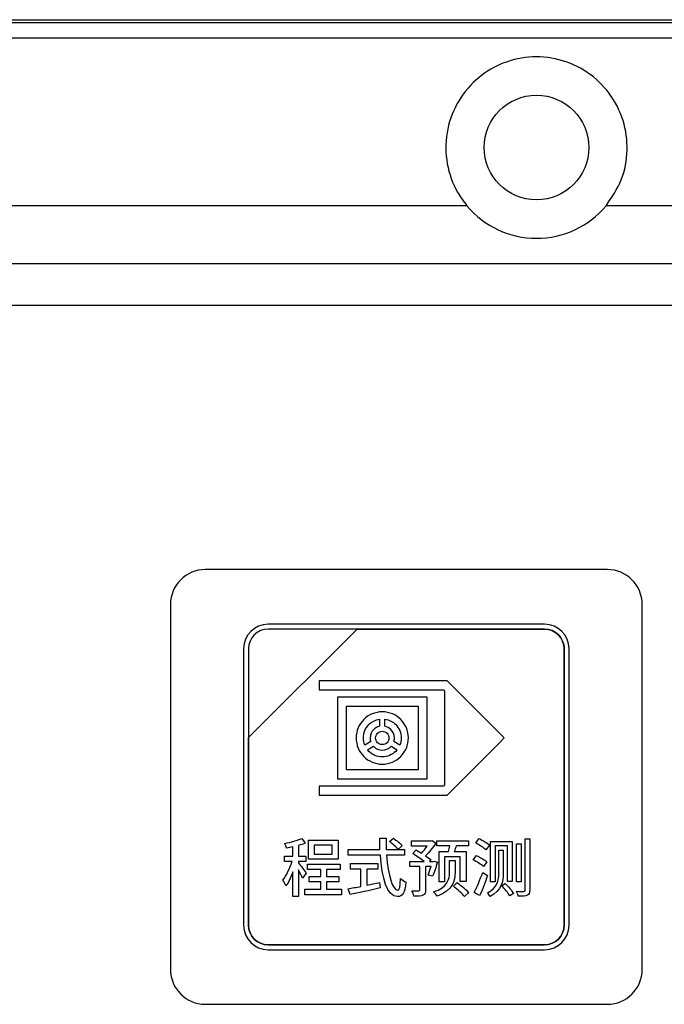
# Model space of a CAD drawing. Header units: millimetres. Extents: x 7146 to 9164, y -1568 to -663.
# Tile 73 of 187: x 7343 to 7370, y -1185 to -1143. Entities that reach past the tile are written whole.
import ezdxf

# ---------------------------------------------------------------- set-up
doc = ezdxf.new("R2010")
doc.units = ezdxf.units.MM
doc.header["$LTSCALE"] = 3

msp = doc.modelspace()

# ---------------------------------------------------------------- linework, layer by layer
at = {"linetype": 'Continuous', "lineweight": 30}
for p, q in [((7221.937, -1143.12), (7507.937, -1143.12)), ((7361.944, -1151.12), (7229.937, -1151.12)), ((7499.937, -1151.12), (7367.93, -1151.12)), ((7496.223, -1153.62), (7233.651, -1153.62)), ((7494.435, -1155.407), (7235.439, -1155.407))]:
    msp.add_line(p, q, dxfattribs=at)
at = {"linetype": 'Continuous', "lineweight": 30, "flags": 128}
msp.add_lwpolyline([(7507.135, -1143.922), (7507.135, -1143.922), (7505.135, -1143.922), (7497.135, -1143.922), (7465.135, -1143.92), (7337.135, -1143.918), (7279.95, -1143.92), (7233.589, -1143.922), (7222.739, -1143.922), (7222.739, -1143.922)], dxfattribs=at)
at = {"linetype": 'Continuous', "lineweight": 30}
msp.add_circle((7364.937, -1148.62), 2.25, dxfattribs=at)
msp.add_arc((7364.937, -1148.62), 3.9, 219.8683, 320.1317, dxfattribs=at)
for points, knots in [([(7222.412, -1143.243), (7223.223, -1143.245), (7225.005, -1143.248), (7228.731, -1143.243), (7243.592, -1143.249), (7305.265, -1143.237), (7382.537, -1143.242), (7454.945, -1143.248), (7481.945, -1143.241), (7493.765, -1143.249), (7500.86, -1143.26), (7505.58, -1143.248), (7507.937, -1143.243)], [0, 0, 0, 0, 0.0085244, 0.0187377, 0.0391506, 0.1646613, 0.6667043, 0.8509736, 0.9254661, 0.9503345, 0.9752021, 1, 1, 1, 1]), ([(7367.93, -1151.12), (7368.176, -1150.759), (7368.668, -1150.039), (7368.904, -1148.73), (7368.728, -1147.432), (7368.129, -1146.251), (7367.162, -1145.324), (7365.934, -1144.771), (7364.614, -1144.662), (7363.358, -1144.979), (7362.273, -1145.675), (7361.455, -1146.703), (7361.012, -1147.971), (7361.026, -1149.317), (7361.402, -1150.396), (7361.804, -1150.932), (7361.944, -1151.12)], [0, 0, 0, 0, 0.073123, 0.146253, 0.219342, 0.293647, 0.369574, 0.445312, 0.518448, 0.589378, 0.660986, 0.735271, 0.811388, 0.88683, 0.96053, 1, 1, 1, 1]), ([(7350.687, -1166.77), (7350.687, -1166.77), (7367.987, -1166.77), (7367.987, -1166.77), (7367.987, -1166.77), (7368.812, -1166.77), (7369.487, -1167.445), (7369.487, -1168.27), (7369.487, -1168.27), (7369.487, -1168.27), (7369.487, -1183.97), (7369.487, -1183.97), (7369.487, -1183.97), (7369.487, -1184.795), (7368.812, -1185.47), (7367.987, -1185.47), (7367.987, -1185.47), (7367.987, -1185.47), (7350.687, -1185.47), (7350.687, -1185.47), (7350.687, -1185.47), (7349.862, -1185.47), (7349.187, -1184.795), (7349.187, -1183.97), (7349.187, -1183.97), (7349.187, -1183.97), (7349.187, -1168.27), (7349.187, -1168.27), (7349.187, -1168.27), (7349.187, -1167.445), (7349.862, -1166.77), (7350.687, -1166.77)], [0, 0, 0, 0, 0.111111, 0.111111, 0.111111, 0.111111, 0.222222, 0.222222, 0.222222, 0.222222, 0.333333, 0.333333, 0.333333, 0.333333, 0.444444, 0.444444, 0.444444, 0.444444, 0.555556, 0.555556, 0.555556, 0.555556, 0.666667, 0.666667, 0.666667, 0.666667, 0.777778, 0.777778, 0.777778, 0.777778, 1, 1, 1, 1]), ([(7350.687, -1166.77), (7350.687, -1166.77), (7367.987, -1166.77), (7367.987, -1166.77), (7367.987, -1166.77), (7368.812, -1166.77), (7369.487, -1167.445), (7369.487, -1168.27), (7369.487, -1168.27), (7369.487, -1168.27), (7369.487, -1183.97), (7369.487, -1183.97), (7369.487, -1183.97), (7369.487, -1184.795), (7368.812, -1185.47), (7367.987, -1185.47), (7367.987, -1185.47), (7367.987, -1185.47), (7350.687, -1185.47), (7350.687, -1185.47), (7350.687, -1185.47), (7349.862, -1185.47), (7349.187, -1184.795), (7349.187, -1183.97), (7349.187, -1183.97), (7349.187, -1183.97), (7349.187, -1168.27), (7349.187, -1168.27), (7349.187, -1168.27), (7349.187, -1167.445), (7349.862, -1166.77), (7350.687, -1166.77)], [0, 0, 0, 0, 0.111111, 0.111111, 0.111111, 0.111111, 0.222222, 0.222222, 0.222222, 0.222222, 0.333333, 0.333333, 0.333333, 0.333333, 0.444444, 0.444444, 0.444444, 0.444444, 0.555556, 0.555556, 0.555556, 0.555556, 0.666667, 0.666667, 0.666667, 0.666667, 0.777778, 0.777778, 0.777778, 0.777778, 1, 1, 1, 1]), ([(7353.387, -1169.12), (7353.387, -1169.12), (7365.287, -1169.12), (7365.287, -1169.12), (7365.287, -1169.12), (7365.864, -1169.12), (7366.337, -1169.592), (7366.337, -1170.17), (7366.337, -1170.17), (7366.337, -1170.17), (7366.337, -1182.07), (7366.337, -1182.07), (7366.337, -1182.07), (7366.337, -1182.647), (7365.864, -1183.12), (7365.287, -1183.12), (7365.287, -1183.12), (7365.287, -1183.12), (7353.387, -1183.12), (7353.387, -1183.12), (7353.387, -1183.12), (7352.809, -1183.12), (7352.337, -1182.647), (7352.337, -1182.07), (7352.337, -1182.07), (7352.337, -1182.07), (7352.337, -1170.17), (7352.337, -1170.17), (7352.337, -1170.17), (7352.337, -1169.592), (7352.809, -1169.12), (7353.387, -1169.12)], [0, 0, 0, 0, 0.111111, 0.111111, 0.111111, 0.111111, 0.222222, 0.222222, 0.222222, 0.222222, 0.333333, 0.333333, 0.333333, 0.333333, 0.444444, 0.444444, 0.444444, 0.444444, 0.555556, 0.555556, 0.555556, 0.555556, 0.666667, 0.666667, 0.666667, 0.666667, 0.777778, 0.777778, 0.777778, 0.777778, 1, 1, 1, 1]), ([(7353.387, -1169.12), (7353.387, -1169.12), (7365.287, -1169.12), (7365.287, -1169.12), (7365.287, -1169.12), (7365.864, -1169.12), (7366.337, -1169.592), (7366.337, -1170.17), (7366.337, -1170.17), (7366.337, -1170.17), (7366.337, -1182.07), (7366.337, -1182.07), (7366.337, -1182.07), (7366.337, -1182.647), (7365.864, -1183.12), (7365.287, -1183.12), (7365.287, -1183.12), (7365.287, -1183.12), (7353.387, -1183.12), (7353.387, -1183.12), (7353.387, -1183.12), (7352.809, -1183.12), (7352.337, -1182.647), (7352.337, -1182.07), (7352.337, -1182.07), (7352.337, -1182.07), (7352.337, -1170.17), (7352.337, -1170.17), (7352.337, -1170.17), (7352.337, -1169.592), (7352.809, -1169.12), (7353.387, -1169.12)], [0, 0, 0, 0, 0.111111, 0.111111, 0.111111, 0.111111, 0.222222, 0.222222, 0.222222, 0.222222, 0.333333, 0.333333, 0.333333, 0.333333, 0.444444, 0.444444, 0.444444, 0.444444, 0.555556, 0.555556, 0.555556, 0.555556, 0.666667, 0.666667, 0.666667, 0.666667, 0.777778, 0.777778, 0.777778, 0.777778, 1, 1, 1, 1]), ([(7353.387, -1169.33), (7353.387, -1169.33), (7357.218, -1169.33), (7357.218, -1169.33), (7357.218, -1169.33), (7357.218, -1169.33), (7352.547, -1174), (7352.547, -1174), (7352.547, -1174), (7352.547, -1174), (7352.547, -1170.17), (7352.547, -1170.17), (7352.547, -1170.17), (7352.547, -1169.708), (7352.925, -1169.33), (7353.387, -1169.33)], [0, 0, 0, 0, 0.2, 0.2, 0.2, 0.2, 0.4, 0.4, 0.4, 0.4, 0.6, 0.6, 0.6, 0.6, 1, 1, 1, 1]), ([(7357.218, -1169.33), (7357.218, -1169.33), (7357.23, -1169.33), (7357.23, -1169.33), (7357.23, -1169.33), (7357.23, -1169.33), (7365.287, -1169.33), (7365.287, -1169.33), (7365.287, -1169.33), (7365.749, -1169.33), (7366.127, -1169.708), (7366.127, -1170.17), (7366.127, -1170.17), (7366.127, -1170.17), (7366.127, -1182.07), (7366.127, -1182.07), (7366.127, -1182.07), (7366.127, -1182.532), (7365.749, -1182.91), (7365.287, -1182.91), (7365.287, -1182.91), (7365.287, -1182.91), (7353.387, -1182.91), (7353.387, -1182.91), (7353.387, -1182.91), (7352.925, -1182.91), (7352.547, -1182.532), (7352.547, -1182.07), (7352.547, -1182.07), (7352.547, -1182.07), (7352.547, -1174.09), (7352.547, -1174.09), (7352.547, -1174.09), (7352.547, -1174.09), (7352.547, -1174), (7352.547, -1174), (7352.547, -1174), (7352.547, -1174), (7357.218, -1169.33), (7357.218, -1169.33)], [0, 0, 0, 0, 0.090909, 0.090909, 0.090909, 0.090909, 0.181818, 0.181818, 0.181818, 0.181818, 0.272727, 0.272727, 0.272727, 0.272727, 0.363636, 0.363636, 0.363636, 0.363636, 0.454545, 0.454545, 0.454545, 0.454545, 0.545455, 0.545455, 0.545455, 0.545455, 0.636364, 0.636364, 0.636364, 0.636364, 0.727273, 0.727273, 0.727273, 0.727273, 0.818182, 0.818182, 0.818182, 0.818182, 1, 1, 1, 1]), ([(7366.127, -1182.07), (7366.127, -1182.07), (7366.127, -1170.17), (7366.127, -1170.17), (7366.127, -1170.17), (7366.127, -1169.708), (7365.749, -1169.33), (7365.287, -1169.33), (7365.287, -1169.33), (7365.287, -1169.33), (7357.23, -1169.33), (7357.23, -1169.33), (7357.23, -1169.33), (7357.23, -1169.33), (7357.218, -1169.33), (7357.218, -1169.33), (7357.218, -1169.33), (7357.218, -1169.33), (7352.547, -1174), (7352.547, -1174), (7352.547, -1174), (7352.547, -1174), (7352.547, -1174.09), (7352.547, -1174.09), (7352.547, -1174.09), (7352.547, -1174.09), (7352.547, -1182.07), (7352.547, -1182.07), (7352.547, -1182.07), (7352.547, -1182.532), (7352.925, -1182.91), (7353.387, -1182.91), (7353.387, -1182.91), (7353.387, -1182.91), (7365.287, -1182.91), (7365.287, -1182.91), (7365.287, -1182.91), (7365.749, -1182.91), (7366.127, -1182.532), (7366.127, -1182.07)], [0, 0, 0, 0, 0.090909, 0.090909, 0.090909, 0.090909, 0.181818, 0.181818, 0.181818, 0.181818, 0.272727, 0.272727, 0.272727, 0.272727, 0.363636, 0.363636, 0.363636, 0.363636, 0.454545, 0.454545, 0.454545, 0.454545, 0.545455, 0.545455, 0.545455, 0.545455, 0.636364, 0.636364, 0.636364, 0.636364, 0.727273, 0.727273, 0.727273, 0.727273, 0.818182, 0.818182, 0.818182, 0.818182, 1, 1, 1, 1]), ([(7353.387, -1169.33), (7353.387, -1169.33), (7357.218, -1169.33), (7357.218, -1169.33), (7357.218, -1169.33), (7357.218, -1169.33), (7352.547, -1174), (7352.547, -1174), (7352.547, -1174), (7352.547, -1174), (7352.547, -1170.17), (7352.547, -1170.17), (7352.547, -1170.17), (7352.547, -1169.708), (7352.925, -1169.33), (7353.387, -1169.33)], [0, 0, 0, 0, 0.2, 0.2, 0.2, 0.2, 0.4, 0.4, 0.4, 0.4, 0.6, 0.6, 0.6, 0.6, 1, 1, 1, 1]), ([(7357.218, -1169.33), (7357.218, -1169.33), (7357.23, -1169.33), (7357.23, -1169.33), (7357.23, -1169.33), (7357.23, -1169.33), (7365.287, -1169.33), (7365.287, -1169.33), (7365.287, -1169.33), (7365.749, -1169.33), (7366.127, -1169.708), (7366.127, -1170.17), (7366.127, -1170.17), (7366.127, -1170.17), (7366.127, -1182.07), (7366.127, -1182.07), (7366.127, -1182.07), (7366.127, -1182.532), (7365.749, -1182.91), (7365.287, -1182.91), (7365.287, -1182.91), (7365.287, -1182.91), (7353.387, -1182.91), (7353.387, -1182.91), (7353.387, -1182.91), (7352.925, -1182.91), (7352.547, -1182.532), (7352.547, -1182.07), (7352.547, -1182.07), (7352.547, -1182.07), (7352.547, -1174.09), (7352.547, -1174.09), (7352.547, -1174.09), (7352.547, -1174.09), (7352.547, -1174), (7352.547, -1174), (7352.547, -1174), (7352.547, -1174), (7357.218, -1169.33), (7357.218, -1169.33)], [0, 0, 0, 0, 0.090909, 0.090909, 0.090909, 0.090909, 0.181818, 0.181818, 0.181818, 0.181818, 0.272727, 0.272727, 0.272727, 0.272727, 0.363636, 0.363636, 0.363636, 0.363636, 0.454545, 0.454545, 0.454545, 0.454545, 0.545455, 0.545455, 0.545455, 0.545455, 0.636364, 0.636364, 0.636364, 0.636364, 0.727273, 0.727273, 0.727273, 0.727273, 0.818182, 0.818182, 0.818182, 0.818182, 1, 1, 1, 1]), ([(7366.127, -1182.07), (7366.127, -1182.07), (7366.127, -1170.17), (7366.127, -1170.17), (7366.127, -1170.17), (7366.127, -1169.708), (7365.749, -1169.33), (7365.287, -1169.33), (7365.287, -1169.33), (7365.287, -1169.33), (7357.23, -1169.33), (7357.23, -1169.33), (7357.23, -1169.33), (7357.23, -1169.33), (7357.218, -1169.33), (7357.218, -1169.33), (7357.218, -1169.33), (7357.218, -1169.33), (7352.547, -1174), (7352.547, -1174), (7352.547, -1174), (7352.547, -1174), (7352.547, -1174.09), (7352.547, -1174.09), (7352.547, -1174.09), (7352.547, -1174.09), (7352.547, -1182.07), (7352.547, -1182.07), (7352.547, -1182.07), (7352.547, -1182.532), (7352.925, -1182.91), (7353.387, -1182.91), (7353.387, -1182.91), (7353.387, -1182.91), (7365.287, -1182.91), (7365.287, -1182.91), (7365.287, -1182.91), (7365.749, -1182.91), (7366.127, -1182.532), (7366.127, -1182.07)], [0, 0, 0, 0, 0.090909, 0.090909, 0.090909, 0.090909, 0.181818, 0.181818, 0.181818, 0.181818, 0.272727, 0.272727, 0.272727, 0.272727, 0.363636, 0.363636, 0.363636, 0.363636, 0.454545, 0.454545, 0.454545, 0.454545, 0.545455, 0.545455, 0.545455, 0.545455, 0.636364, 0.636364, 0.636364, 0.636364, 0.727273, 0.727273, 0.727273, 0.727273, 0.818182, 0.818182, 0.818182, 0.818182, 1, 1, 1, 1]), ([(7355.588, -1171.559), (7355.588, -1171.559), (7361.016, -1171.559), (7361.016, -1171.559), (7361.016, -1171.559), (7361.016, -1171.559), (7361.096, -1171.559), (7361.096, -1171.559), (7361.096, -1171.559), (7361.096, -1171.559), (7361.153, -1171.616), (7361.153, -1171.616), (7361.153, -1171.616), (7361.153, -1171.616), (7363.414, -1173.878), (7363.414, -1173.878), (7363.414, -1173.878), (7363.414, -1173.878), (7363.551, -1174.015), (7363.551, -1174.015), (7363.551, -1174.015), (7363.551, -1174.015), (7363.414, -1174.152), (7363.414, -1174.152), (7363.414, -1174.152), (7363.414, -1174.152), (7361.153, -1176.413), (7361.153, -1176.413), (7361.153, -1176.413), (7361.153, -1176.413), (7361.096, -1176.47), (7361.096, -1176.47), (7361.096, -1176.47), (7361.096, -1176.47), (7361.016, -1176.47), (7361.016, -1176.47), (7361.016, -1176.47), (7361.016, -1176.47), (7355.588, -1176.47), (7355.588, -1176.47), (7355.588, -1176.47), (7355.588, -1176.47), (7355.588, -1176.276), (7355.588, -1176.276), (7355.588, -1176.276), (7355.588, -1176.276), (7355.588, -1176.082), (7355.588, -1176.082), (7355.588, -1176.082), (7355.588, -1176.082), (7360.935, -1176.082), (7360.935, -1176.082), (7360.935, -1176.082), (7360.935, -1176.082), (7360.986, -1176.031), (7360.986, -1176.031), (7360.986, -1176.031), (7360.986, -1176.031), (7360.986, -1171.998), (7360.986, -1171.998), (7360.986, -1171.998), (7360.986, -1171.998), (7360.935, -1171.947), (7360.935, -1171.947), (7360.935, -1171.947), (7360.935, -1171.947), (7355.588, -1171.947), (7355.588, -1171.947), (7355.588, -1171.947), (7355.588, -1171.947), (7355.588, -1171.753), (7355.588, -1171.753), (7355.588, -1171.753), (7355.588, -1171.753), (7355.588, -1171.676), (7355.588, -1171.676), (7355.588, -1171.676), (7355.588, -1171.676), (7355.588, -1171.559), (7355.588, -1171.559)], [0, 0, 0, 0, 0.047619, 0.047619, 0.047619, 0.047619, 0.095238, 0.095238, 0.095238, 0.095238, 0.142857, 0.142857, 0.142857, 0.142857, 0.190476, 0.190476, 0.190476, 0.190476, 0.238095, 0.238095, 0.238095, 0.238095, 0.285714, 0.285714, 0.285714, 0.285714, 0.333333, 0.333333, 0.333333, 0.333333, 0.380952, 0.380952, 0.380952, 0.380952, 0.428571, 0.428571, 0.428571, 0.428571, 0.47619, 0.47619, 0.47619, 0.47619, 0.52381, 0.52381, 0.52381, 0.52381, 0.571429, 0.571429, 0.571429, 0.571429, 0.619048, 0.619048, 0.619048, 0.619048, 0.666667, 0.666667, 0.666667, 0.666667, 0.714286, 0.714286, 0.714286, 0.714286, 0.761905, 0.761905, 0.761905, 0.761905, 0.809524, 0.809524, 0.809524, 0.809524, 0.857143, 0.857143, 0.857143, 0.857143, 0.904762, 0.904762, 0.904762, 0.904762, 1, 1, 1, 1]), ([(7356.562, -1172.255), (7356.562, -1172.255), (7360.041, -1172.255), (7360.041, -1172.255), (7360.041, -1172.255), (7360.041, -1172.255), (7360.235, -1172.255), (7360.235, -1172.255), (7360.235, -1172.255), (7360.235, -1172.255), (7360.235, -1172.449), (7360.235, -1172.449), (7360.235, -1172.449), (7360.235, -1172.449), (7360.235, -1175.58), (7360.235, -1175.58), (7360.235, -1175.58), (7360.235, -1175.58), (7360.235, -1175.774), (7360.235, -1175.774), (7360.235, -1175.774), (7360.235, -1175.774), (7360.041, -1175.774), (7360.041, -1175.774), (7360.041, -1175.774), (7360.041, -1175.774), (7356.562, -1175.774), (7356.562, -1175.774), (7356.562, -1175.774), (7356.562, -1175.774), (7356.368, -1175.774), (7356.368, -1175.774), (7356.368, -1175.774), (7356.368, -1175.774), (7356.368, -1175.58), (7356.368, -1175.58), (7356.368, -1175.58), (7356.368, -1175.58), (7356.368, -1172.449), (7356.368, -1172.449), (7356.368, -1172.449), (7356.368, -1172.449), (7356.368, -1172.255), (7356.368, -1172.255), (7356.368, -1172.255), (7356.368, -1172.255), (7356.562, -1172.255), (7356.562, -1172.255)], [0, 0, 0, 0, 0.076923, 0.076923, 0.076923, 0.076923, 0.153846, 0.153846, 0.153846, 0.153846, 0.230769, 0.230769, 0.230769, 0.230769, 0.307692, 0.307692, 0.307692, 0.307692, 0.384615, 0.384615, 0.384615, 0.384615, 0.461538, 0.461538, 0.461538, 0.461538, 0.538462, 0.538462, 0.538462, 0.538462, 0.615385, 0.615385, 0.615385, 0.615385, 0.692308, 0.692308, 0.692308, 0.692308, 0.769231, 0.769231, 0.769231, 0.769231, 0.846154, 0.846154, 0.846154, 0.846154, 1, 1, 1, 1]), ([(7359.847, -1172.643), (7359.847, -1172.643), (7356.756, -1172.643), (7356.756, -1172.643), (7356.756, -1172.643), (7356.756, -1172.643), (7356.756, -1175.386), (7356.756, -1175.386), (7356.756, -1175.386), (7356.756, -1175.386), (7359.847, -1175.386), (7359.847, -1175.386), (7359.847, -1175.386), (7359.847, -1175.386), (7359.847, -1172.643), (7359.847, -1172.643)], [0, 0, 0, 0, 0.2, 0.2, 0.2, 0.2, 0.4, 0.4, 0.4, 0.4, 0.6, 0.6, 0.6, 0.6, 1, 1, 1, 1]), ([(7358.302, -1172.89), (7358.613, -1172.89), (7358.894, -1173.016), (7359.098, -1173.219), (7359.098, -1173.219), (7359.301, -1173.423), (7359.427, -1173.704), (7359.427, -1174.015), (7359.427, -1174.015), (7359.427, -1174.325), (7359.301, -1174.607), (7359.098, -1174.81), (7359.098, -1174.81), (7358.894, -1175.014), (7358.613, -1175.14), (7358.302, -1175.14), (7358.302, -1175.14), (7357.991, -1175.14), (7357.71, -1175.014), (7357.506, -1174.81), (7357.506, -1174.81), (7357.303, -1174.607), (7357.177, -1174.325), (7357.177, -1174.015), (7357.177, -1174.015), (7357.177, -1173.704), (7357.303, -1173.423), (7357.506, -1173.219), (7357.506, -1173.219), (7357.71, -1173.016), (7357.991, -1172.89), (7358.302, -1172.89)], [0, 0, 0, 0, 0.111111, 0.111111, 0.111111, 0.111111, 0.222222, 0.222222, 0.222222, 0.222222, 0.333333, 0.333333, 0.333333, 0.333333, 0.444444, 0.444444, 0.444444, 0.444444, 0.555556, 0.555556, 0.555556, 0.555556, 0.666667, 0.666667, 0.666667, 0.666667, 0.777778, 0.777778, 0.777778, 0.777778, 1, 1, 1, 1]), ([(7357.545, -1174.318), (7357.545, -1174.318), (7357.804, -1174.168), (7357.804, -1174.168), (7357.804, -1174.168), (7357.789, -1174.119), (7357.781, -1174.068), (7357.781, -1174.015), (7357.781, -1174.015), (7357.781, -1173.871), (7357.84, -1173.741), (7357.934, -1173.647), (7357.934, -1173.647), (7358.002, -1173.579), (7358.088, -1173.529), (7358.186, -1173.507), (7358.186, -1173.507), (7358.186, -1173.507), (7358.186, -1173.208), (7358.186, -1173.208), (7358.186, -1173.208), (7358.007, -1173.234), (7357.847, -1173.317), (7357.726, -1173.439), (7357.726, -1173.439), (7357.578, -1173.586), (7357.487, -1173.79), (7357.487, -1174.015), (7357.487, -1174.015), (7357.487, -1174.122), (7357.508, -1174.224), (7357.545, -1174.318)], [0, 0, 0, 0, 0.111111, 0.111111, 0.111111, 0.111111, 0.222222, 0.222222, 0.222222, 0.222222, 0.333333, 0.333333, 0.333333, 0.333333, 0.444444, 0.444444, 0.444444, 0.444444, 0.555556, 0.555556, 0.555556, 0.555556, 0.666667, 0.666667, 0.666667, 0.666667, 0.777778, 0.777778, 0.777778, 0.777778, 1, 1, 1, 1]), ([(7358.418, -1173.208), (7358.418, -1173.208), (7358.418, -1173.507), (7358.418, -1173.507), (7358.418, -1173.507), (7358.515, -1173.53), (7358.602, -1173.579), (7358.67, -1173.647), (7358.67, -1173.647), (7358.67, -1173.647), (7358.67, -1173.647), (7358.67, -1173.647), (7358.67, -1173.647), (7358.764, -1173.741), (7358.822, -1173.871), (7358.822, -1174.015), (7358.822, -1174.015), (7358.822, -1174.068), (7358.814, -1174.12), (7358.799, -1174.168), (7358.799, -1174.168), (7358.799, -1174.168), (7359.059, -1174.318), (7359.059, -1174.318), (7359.059, -1174.318), (7359.096, -1174.224), (7359.117, -1174.122), (7359.117, -1174.015), (7359.117, -1174.015), (7359.117, -1173.79), (7359.025, -1173.586), (7358.878, -1173.439), (7358.878, -1173.439), (7358.757, -1173.317), (7358.597, -1173.234), (7358.418, -1173.208)], [0, 0, 0, 0, 0.1, 0.1, 0.1, 0.1, 0.2, 0.2, 0.2, 0.2, 0.3, 0.3, 0.3, 0.3, 0.4, 0.4, 0.4, 0.4, 0.5, 0.5, 0.5, 0.5, 0.6, 0.6, 0.6, 0.6, 0.7, 0.7, 0.7, 0.7, 0.8, 0.8, 0.8, 0.8, 1, 1, 1, 1]), ([(7358.506, -1173.811), (7358.454, -1173.759), (7358.381, -1173.727), (7358.302, -1173.727), (7358.302, -1173.727), (7358.223, -1173.727), (7358.151, -1173.759), (7358.099, -1173.811), (7358.099, -1173.811), (7358.046, -1173.863), (7358.014, -1173.935), (7358.014, -1174.015), (7358.014, -1174.015), (7358.014, -1174.094), (7358.046, -1174.166), (7358.098, -1174.218), (7358.098, -1174.218), (7358.098, -1174.218), (7358.099, -1174.219), (7358.099, -1174.219), (7358.099, -1174.219), (7358.15, -1174.27), (7358.222, -1174.302), (7358.302, -1174.302), (7358.302, -1174.302), (7358.381, -1174.302), (7358.453, -1174.27), (7358.505, -1174.218), (7358.505, -1174.218), (7358.557, -1174.166), (7358.59, -1174.094), (7358.59, -1174.015), (7358.59, -1174.015), (7358.59, -1173.935), (7358.557, -1173.863), (7358.506, -1173.811)], [0, 0, 0, 0, 0.1, 0.1, 0.1, 0.1, 0.2, 0.2, 0.2, 0.2, 0.3, 0.3, 0.3, 0.3, 0.4, 0.4, 0.4, 0.4, 0.5, 0.5, 0.5, 0.5, 0.6, 0.6, 0.6, 0.6, 0.7, 0.7, 0.7, 0.7, 0.8, 0.8, 0.8, 0.8, 1, 1, 1, 1]), ([(7357.921, -1174.369), (7357.921, -1174.369), (7357.662, -1174.519), (7357.662, -1174.519), (7357.662, -1174.519), (7357.682, -1174.544), (7357.703, -1174.568), (7357.726, -1174.591), (7357.726, -1174.591), (7357.873, -1174.738), (7358.077, -1174.83), (7358.302, -1174.83), (7358.302, -1174.83), (7358.527, -1174.83), (7358.731, -1174.738), (7358.878, -1174.591), (7358.878, -1174.591), (7358.901, -1174.568), (7358.922, -1174.544), (7358.942, -1174.519), (7358.942, -1174.519), (7358.942, -1174.519), (7358.683, -1174.369), (7358.683, -1174.369), (7358.683, -1174.369), (7358.683, -1174.369), (7358.67, -1174.383), (7358.67, -1174.383), (7358.67, -1174.383), (7358.576, -1174.477), (7358.446, -1174.535), (7358.302, -1174.535), (7358.302, -1174.535), (7358.159, -1174.535), (7358.029, -1174.477), (7357.934, -1174.383), (7357.934, -1174.383), (7357.934, -1174.383), (7357.934, -1174.382), (7357.934, -1174.382), (7357.934, -1174.382), (7357.934, -1174.382), (7357.921, -1174.369), (7357.921, -1174.369)], [0, 0, 0, 0, 0.083333, 0.083333, 0.083333, 0.083333, 0.166667, 0.166667, 0.166667, 0.166667, 0.25, 0.25, 0.25, 0.25, 0.333333, 0.333333, 0.333333, 0.333333, 0.416667, 0.416667, 0.416667, 0.416667, 0.5, 0.5, 0.5, 0.5, 0.583333, 0.583333, 0.583333, 0.583333, 0.666667, 0.666667, 0.666667, 0.666667, 0.75, 0.75, 0.75, 0.75, 0.833333, 0.833333, 0.833333, 0.833333, 1, 1, 1, 1]), ([(7355.032, -1179.833), (7354.986, -1179.759), (7354.77, -1179.475), (7354.693, -1179.382), (7354.693, -1179.382), (7354.693, -1179.382), (7354.693, -1179.327), (7354.693, -1179.327), (7354.693, -1179.327), (7354.693, -1179.327), (7355.011, -1179.327), (7355.011, -1179.327), (7355.011, -1179.327), (7355.011, -1179.327), (7355.011, -1179.091), (7355.011, -1179.091), (7355.011, -1179.091), (7355.011, -1179.091), (7354.693, -1179.091), (7354.693, -1179.091), (7354.693, -1179.091), (7354.693, -1179.091), (7354.693, -1178.64), (7354.693, -1178.64), (7354.693, -1178.64), (7354.8, -1178.61), (7354.904, -1178.577), (7354.991, -1178.541), (7354.991, -1178.541), (7354.991, -1178.541), (7354.835, -1178.336), (7354.835, -1178.336), (7354.835, -1178.336), (7354.655, -1178.424), (7354.365, -1178.5), (7354.11, -1178.552), (7354.11, -1178.552), (7354.135, -1178.607), (7354.167, -1178.692), (7354.181, -1178.747), (7354.181, -1178.747), (7354.269, -1178.733), (7354.365, -1178.716), (7354.458, -1178.697), (7354.458, -1178.697), (7354.458, -1178.697), (7354.458, -1179.091), (7354.458, -1179.091), (7354.458, -1179.091), (7354.458, -1179.091), (7354.094, -1179.091), (7354.094, -1179.091), (7354.094, -1179.091), (7354.094, -1179.091), (7354.094, -1179.327), (7354.094, -1179.327), (7354.094, -1179.327), (7354.094, -1179.327), (7354.419, -1179.327), (7354.419, -1179.327), (7354.419, -1179.327), (7354.329, -1179.612), (7354.173, -1179.94), (7354.025, -1180.129), (7354.025, -1180.129), (7354.069, -1180.195), (7354.129, -1180.304), (7354.154, -1180.378), (7354.154, -1180.378), (7354.261, -1180.23), (7354.37, -1180.008), (7354.458, -1179.77), (7354.458, -1179.77), (7354.458, -1179.77), (7354.458, -1180.83), (7354.458, -1180.83), (7354.458, -1180.83), (7354.458, -1180.83), (7354.693, -1180.83), (7354.693, -1180.83), (7354.693, -1180.83), (7354.693, -1180.83), (7354.693, -1179.685), (7354.693, -1179.685), (7354.693, -1179.685), (7354.764, -1179.814), (7354.841, -1179.962), (7354.876, -1180.047), (7354.876, -1180.047), (7354.876, -1180.047), (7355.032, -1179.833), (7355.032, -1179.833)], [0, 0, 0, 0, 0.041667, 0.041667, 0.041667, 0.041667, 0.083333, 0.083333, 0.083333, 0.083333, 0.125, 0.125, 0.125, 0.125, 0.166667, 0.166667, 0.166667, 0.166667, 0.208333, 0.208333, 0.208333, 0.208333, 0.25, 0.25, 0.25, 0.25, 0.291667, 0.291667, 0.291667, 0.291667, 0.333333, 0.333333, 0.333333, 0.333333, 0.375, 0.375, 0.375, 0.375, 0.416667, 0.416667, 0.416667, 0.416667, 0.458333, 0.458333, 0.458333, 0.458333, 0.5, 0.5, 0.5, 0.5, 0.541667, 0.541667, 0.541667, 0.541667, 0.583333, 0.583333, 0.583333, 0.583333, 0.625, 0.625, 0.625, 0.625, 0.666667, 0.666667, 0.666667, 0.666667, 0.708333, 0.708333, 0.708333, 0.708333, 0.75, 0.75, 0.75, 0.75, 0.791667, 0.791667, 0.791667, 0.791667, 0.833333, 0.833333, 0.833333, 0.833333, 0.875, 0.875, 0.875, 0.875, 0.916667, 0.916667, 0.916667, 0.916667, 1, 1, 1, 1]), ([(7356.398, -1178.404), (7356.398, -1178.404), (7355.128, -1178.404), (7355.128, -1178.404), (7355.128, -1178.404), (7355.128, -1178.404), (7355.128, -1179.234), (7355.128, -1179.234), (7355.128, -1179.234), (7355.128, -1179.234), (7356.398, -1179.234), (7356.398, -1179.234), (7356.398, -1179.234), (7356.398, -1179.234), (7356.398, -1178.404), (7356.398, -1178.404)], [0, 0, 0, 0, 0.2, 0.2, 0.2, 0.2, 0.4, 0.4, 0.4, 0.4, 0.6, 0.6, 0.6, 0.6, 1, 1, 1, 1]), ([(7359.256, -1179.053), (7359.256, -1179.053), (7359.256, -1178.804), (7359.256, -1178.804), (7359.256, -1178.804), (7359.256, -1178.804), (7358.471, -1178.804), (7358.471, -1178.804), (7358.471, -1178.804), (7358.465, -1178.651), (7358.462, -1178.489), (7358.465, -1178.33), (7358.465, -1178.33), (7358.465, -1178.33), (7358.191, -1178.33), (7358.191, -1178.33), (7358.191, -1178.33), (7358.191, -1178.489), (7358.197, -1178.648), (7358.202, -1178.804), (7358.202, -1178.804), (7358.202, -1178.804), (7356.831, -1178.804), (7356.831, -1178.804), (7356.831, -1178.804), (7356.831, -1178.804), (7356.831, -1179.053), (7356.831, -1179.053), (7356.831, -1179.053), (7356.831, -1179.053), (7358.219, -1179.053), (7358.219, -1179.053), (7358.219, -1179.053), (7358.287, -1180.039), (7358.503, -1180.835), (7358.955, -1180.835), (7358.955, -1180.835), (7359.182, -1180.835), (7359.273, -1180.701), (7359.316, -1180.208), (7359.316, -1180.208), (7359.245, -1180.184), (7359.149, -1180.123), (7359.092, -1180.063), (7359.092, -1180.063), (7359.076, -1180.419), (7359.043, -1180.567), (7358.977, -1180.567), (7358.977, -1180.567), (7358.739, -1180.567), (7358.547, -1179.915), (7358.487, -1179.053), (7358.487, -1179.053), (7358.487, -1179.053), (7359.256, -1179.053), (7359.256, -1179.053)], [0, 0, 0, 0, 0.066667, 0.066667, 0.066667, 0.066667, 0.133333, 0.133333, 0.133333, 0.133333, 0.2, 0.2, 0.2, 0.2, 0.266667, 0.266667, 0.266667, 0.266667, 0.333333, 0.333333, 0.333333, 0.333333, 0.4, 0.4, 0.4, 0.4, 0.466667, 0.466667, 0.466667, 0.466667, 0.533333, 0.533333, 0.533333, 0.533333, 0.6, 0.6, 0.6, 0.6, 0.666667, 0.666667, 0.666667, 0.666667, 0.733333, 0.733333, 0.733333, 0.733333, 0.8, 0.8, 0.8, 0.8, 0.866667, 0.866667, 0.866667, 0.866667, 1, 1, 1, 1]), ([(7358.613, -1178.47), (7358.747, -1178.566), (7358.906, -1178.708), (7358.983, -1178.804), (7358.983, -1178.804), (7358.983, -1178.804), (7359.16, -1178.645), (7359.16, -1178.645), (7359.16, -1178.645), (7359.081, -1178.552), (7358.914, -1178.418), (7358.78, -1178.33), (7358.78, -1178.33), (7358.78, -1178.33), (7358.613, -1178.47), (7358.613, -1178.47)], [0, 0, 0, 0, 0.2, 0.2, 0.2, 0.2, 0.4, 0.4, 0.4, 0.4, 0.6, 0.6, 0.6, 0.6, 1, 1, 1, 1]), ([(7360.522, -1179.313), (7360.522, -1179.313), (7360.487, -1179.321), (7360.487, -1179.321), (7360.487, -1179.321), (7360.487, -1179.321), (7360.328, -1179.321), (7360.328, -1179.321), (7360.328, -1179.321), (7360.328, -1179.321), (7360.388, -1179.239), (7360.388, -1179.239), (7360.388, -1179.239), (7360.331, -1179.198), (7360.248, -1179.141), (7360.161, -1179.083), (7360.161, -1179.083), (7360.32, -1178.935), (7360.487, -1178.725), (7360.602, -1178.536), (7360.602, -1178.536), (7360.602, -1178.536), (7360.448, -1178.429), (7360.448, -1178.429), (7360.448, -1178.429), (7360.448, -1178.429), (7360.402, -1178.443), (7360.402, -1178.443), (7360.402, -1178.443), (7360.402, -1178.443), (7359.553, -1178.443), (7359.553, -1178.443), (7359.553, -1178.443), (7359.553, -1178.443), (7359.553, -1178.664), (7359.553, -1178.664), (7359.553, -1178.664), (7359.553, -1178.664), (7360.24, -1178.664), (7360.24, -1178.664), (7360.24, -1178.664), (7360.164, -1178.774), (7360.07, -1178.886), (7359.983, -1178.968), (7359.983, -1178.968), (7359.903, -1178.916), (7359.824, -1178.867), (7359.753, -1178.826), (7359.753, -1178.826), (7359.753, -1178.826), (7359.616, -1178.985), (7359.616, -1178.985), (7359.616, -1178.985), (7359.767, -1179.083), (7359.961, -1179.215), (7360.106, -1179.321), (7360.106, -1179.321), (7360.106, -1179.321), (7359.493, -1179.321), (7359.493, -1179.321), (7359.493, -1179.321), (7359.493, -1179.321), (7359.493, -1179.546), (7359.493, -1179.546), (7359.493, -1179.546), (7359.493, -1179.546), (7359.92, -1179.546), (7359.92, -1179.546), (7359.92, -1179.546), (7359.92, -1179.546), (7359.92, -1180.542), (7359.92, -1180.542), (7359.92, -1180.542), (7359.92, -1180.572), (7359.909, -1180.583), (7359.871, -1180.583), (7359.871, -1180.583), (7359.835, -1180.586), (7359.709, -1180.586), (7359.58, -1180.583), (7359.58, -1180.583), (7359.611, -1180.649), (7359.646, -1180.756), (7359.657, -1180.824), (7359.657, -1180.824), (7359.843, -1180.824), (7359.969, -1180.821), (7360.054, -1180.78), (7360.054, -1180.78), (7360.142, -1180.742), (7360.166, -1180.671), (7360.166, -1180.545), (7360.166, -1180.545), (7360.166, -1180.545), (7360.166, -1179.546), (7360.166, -1179.546), (7360.166, -1179.546), (7360.166, -1179.546), (7360.399, -1179.546), (7360.399, -1179.546), (7360.399, -1179.546), (7360.361, -1179.685), (7360.314, -1179.825), (7360.273, -1179.921), (7360.273, -1179.921), (7360.273, -1179.921), (7360.467, -1179.965), (7360.467, -1179.965), (7360.467, -1179.965), (7360.533, -1179.811), (7360.612, -1179.568), (7360.678, -1179.352), (7360.678, -1179.352), (7360.678, -1179.352), (7360.522, -1179.313), (7360.522, -1179.313)], [0, 0, 0, 0, 0.033333, 0.033333, 0.033333, 0.033333, 0.066667, 0.066667, 0.066667, 0.066667, 0.1, 0.1, 0.1, 0.1, 0.133333, 0.133333, 0.133333, 0.133333, 0.166667, 0.166667, 0.166667, 0.166667, 0.2, 0.2, 0.2, 0.2, 0.233333, 0.233333, 0.233333, 0.233333, 0.266667, 0.266667, 0.266667, 0.266667, 0.3, 0.3, 0.3, 0.3, 0.333333, 0.333333, 0.333333, 0.333333, 0.366667, 0.366667, 0.366667, 0.366667, 0.4, 0.4, 0.4, 0.4, 0.433333, 0.433333, 0.433333, 0.433333, 0.466667, 0.466667, 0.466667, 0.466667, 0.5, 0.5, 0.5, 0.5, 0.533333, 0.533333, 0.533333, 0.533333, 0.566667, 0.566667, 0.566667, 0.566667, 0.6, 0.6, 0.6, 0.6, 0.633333, 0.633333, 0.633333, 0.633333, 0.666667, 0.666667, 0.666667, 0.666667, 0.7, 0.7, 0.7, 0.7, 0.733333, 0.733333, 0.733333, 0.733333, 0.766667, 0.766667, 0.766667, 0.766667, 0.8, 0.8, 0.8, 0.8, 0.833333, 0.833333, 0.833333, 0.833333, 0.866667, 0.866667, 0.866667, 0.866667, 0.9, 0.9, 0.9, 0.9, 0.933333, 0.933333, 0.933333, 0.933333, 1, 1, 1, 1]), ([(7360.744, -1178.897), (7360.744, -1178.897), (7360.744, -1180.195), (7360.744, -1180.195), (7360.744, -1180.195), (7360.744, -1180.195), (7360.979, -1180.195), (7360.979, -1180.195), (7360.979, -1180.195), (7360.979, -1180.195), (7360.979, -1179.124), (7360.979, -1179.124), (7360.979, -1179.124), (7360.979, -1179.124), (7361.658, -1179.124), (7361.658, -1179.124), (7361.658, -1179.124), (7361.658, -1179.124), (7361.658, -1180.186), (7361.658, -1180.186), (7361.658, -1180.186), (7361.658, -1180.186), (7361.905, -1180.186), (7361.905, -1180.186), (7361.905, -1180.186), (7361.905, -1180.186), (7361.905, -1178.897), (7361.905, -1178.897), (7361.905, -1178.897), (7361.905, -1178.897), (7361.398, -1178.897), (7361.398, -1178.897), (7361.398, -1178.897), (7361.425, -1178.823), (7361.453, -1178.738), (7361.483, -1178.656), (7361.483, -1178.656), (7361.483, -1178.656), (7362.011, -1178.656), (7362.011, -1178.656), (7362.011, -1178.656), (7362.011, -1178.656), (7362.011, -1178.432), (7362.011, -1178.432), (7362.011, -1178.432), (7362.011, -1178.432), (7360.651, -1178.432), (7360.651, -1178.432), (7360.651, -1178.432), (7360.651, -1178.432), (7360.651, -1178.656), (7360.651, -1178.656), (7360.651, -1178.656), (7360.651, -1178.656), (7361.206, -1178.656), (7361.206, -1178.656), (7361.206, -1178.656), (7361.193, -1178.733), (7361.174, -1178.823), (7361.152, -1178.897), (7361.152, -1178.897), (7361.152, -1178.897), (7360.744, -1178.897), (7360.744, -1178.897)], [0, 0, 0, 0, 0.058824, 0.058824, 0.058824, 0.058824, 0.117647, 0.117647, 0.117647, 0.117647, 0.176471, 0.176471, 0.176471, 0.176471, 0.235294, 0.235294, 0.235294, 0.235294, 0.294118, 0.294118, 0.294118, 0.294118, 0.352941, 0.352941, 0.352941, 0.352941, 0.411765, 0.411765, 0.411765, 0.411765, 0.470588, 0.470588, 0.470588, 0.470588, 0.529412, 0.529412, 0.529412, 0.529412, 0.588235, 0.588235, 0.588235, 0.588235, 0.647059, 0.647059, 0.647059, 0.647059, 0.705882, 0.705882, 0.705882, 0.705882, 0.764706, 0.764706, 0.764706, 0.764706, 0.823529, 0.823529, 0.823529, 0.823529, 0.882353, 0.882353, 0.882353, 0.882353, 1, 1, 1, 1]), ([(7362.325, -1178.528), (7362.475, -1178.612), (7362.669, -1178.738), (7362.763, -1178.826), (7362.763, -1178.826), (7362.763, -1178.826), (7362.921, -1178.618), (7362.921, -1178.618), (7362.921, -1178.618), (7362.82, -1178.536), (7362.62, -1178.418), (7362.475, -1178.344), (7362.475, -1178.344), (7362.475, -1178.344), (7362.325, -1178.528), (7362.325, -1178.528)], [0, 0, 0, 0, 0.2, 0.2, 0.2, 0.2, 0.4, 0.4, 0.4, 0.4, 0.6, 0.6, 0.6, 0.6, 1, 1, 1, 1]), ([(7362.957, -1178.47), (7362.957, -1178.47), (7362.957, -1180.2), (7362.957, -1180.2), (7362.957, -1180.2), (7362.957, -1180.2), (7363.154, -1180.2), (7363.154, -1180.2), (7363.154, -1180.2), (7363.154, -1180.2), (7363.154, -1178.656), (7363.154, -1178.656), (7363.154, -1178.656), (7363.154, -1178.656), (7363.691, -1178.656), (7363.691, -1178.656), (7363.691, -1178.656), (7363.691, -1178.656), (7363.691, -1180.192), (7363.691, -1180.192), (7363.691, -1180.192), (7363.691, -1180.192), (7363.893, -1180.192), (7363.893, -1180.192), (7363.893, -1180.192), (7363.893, -1180.192), (7363.893, -1178.47), (7363.893, -1178.47), (7363.893, -1178.47), (7363.893, -1178.47), (7362.957, -1178.47), (7362.957, -1178.47)], [0, 0, 0, 0, 0.111111, 0.111111, 0.111111, 0.111111, 0.222222, 0.222222, 0.222222, 0.222222, 0.333333, 0.333333, 0.333333, 0.333333, 0.444444, 0.444444, 0.444444, 0.444444, 0.555556, 0.555556, 0.555556, 0.555556, 0.666667, 0.666667, 0.666667, 0.666667, 0.777778, 0.777778, 0.777778, 0.777778, 1, 1, 1, 1]), ([(7364.071, -1178.563), (7364.071, -1178.563), (7364.071, -1180.206), (7364.071, -1180.206), (7364.071, -1180.206), (7364.071, -1180.206), (7364.271, -1180.206), (7364.271, -1180.206), (7364.271, -1180.206), (7364.271, -1180.206), (7364.271, -1178.563), (7364.271, -1178.563), (7364.271, -1178.563), (7364.271, -1178.563), (7364.071, -1178.563), (7364.071, -1178.563)], [0, 0, 0, 0, 0.2, 0.2, 0.2, 0.2, 0.4, 0.4, 0.4, 0.4, 0.6, 0.6, 0.6, 0.6, 1, 1, 1, 1]), ([(7364.443, -1178.355), (7364.443, -1178.355), (7364.443, -1180.556), (7364.443, -1180.556), (7364.443, -1180.556), (7364.443, -1180.597), (7364.43, -1180.611), (7364.389, -1180.611), (7364.389, -1180.611), (7364.35, -1180.611), (7364.222, -1180.613), (7364.082, -1180.608), (7364.082, -1180.608), (7364.112, -1180.668), (7364.145, -1180.764), (7364.153, -1180.819), (7364.153, -1180.819), (7364.347, -1180.819), (7364.471, -1180.813), (7364.545, -1180.775), (7364.545, -1180.775), (7364.618, -1180.742), (7364.649, -1180.679), (7364.649, -1180.553), (7364.649, -1180.553), (7364.649, -1180.553), (7364.649, -1178.355), (7364.649, -1178.355), (7364.649, -1178.355), (7364.649, -1178.355), (7364.443, -1178.355), (7364.443, -1178.355)], [0, 0, 0, 0, 0.111111, 0.111111, 0.111111, 0.111111, 0.222222, 0.222222, 0.222222, 0.222222, 0.333333, 0.333333, 0.333333, 0.333333, 0.444444, 0.444444, 0.444444, 0.444444, 0.555556, 0.555556, 0.555556, 0.555556, 0.666667, 0.666667, 0.666667, 0.666667, 0.777778, 0.777778, 0.777778, 0.777778, 1, 1, 1, 1]), ([(7356.152, -1179.018), (7356.152, -1179.018), (7355.364, -1179.018), (7355.364, -1179.018), (7355.364, -1179.018), (7355.364, -1179.018), (7355.364, -1178.621), (7355.364, -1178.621), (7355.364, -1178.621), (7355.364, -1178.621), (7356.152, -1178.621), (7356.152, -1178.621), (7356.152, -1178.621), (7356.152, -1178.621), (7356.152, -1179.018), (7356.152, -1179.018)], [0, 0, 0, 0, 0.2, 0.2, 0.2, 0.2, 0.4, 0.4, 0.4, 0.4, 0.6, 0.6, 0.6, 0.6, 1, 1, 1, 1]), ([(7363.315, -1178.834), (7363.315, -1178.834), (7363.315, -1179.822), (7363.315, -1179.822), (7363.315, -1179.822), (7363.315, -1180.14), (7363.269, -1180.457), (7362.825, -1180.668), (7362.825, -1180.668), (7362.864, -1180.701), (7362.921, -1180.783), (7362.94, -1180.827), (7362.94, -1180.827), (7363.428, -1180.592), (7363.507, -1180.184), (7363.507, -1179.825), (7363.507, -1179.825), (7363.507, -1179.825), (7363.507, -1178.834), (7363.507, -1178.834), (7363.507, -1178.834), (7363.507, -1178.834), (7363.315, -1178.834), (7363.315, -1178.834)], [0, 0, 0, 0, 0.142857, 0.142857, 0.142857, 0.142857, 0.285714, 0.285714, 0.285714, 0.285714, 0.428571, 0.428571, 0.428571, 0.428571, 0.571429, 0.571429, 0.571429, 0.571429, 0.714286, 0.714286, 0.714286, 0.714286, 1, 1, 1, 1]), ([(7355.908, -1180.523), (7355.908, -1180.523), (7355.908, -1180.2), (7355.908, -1180.2), (7355.908, -1180.2), (7355.908, -1180.2), (7356.426, -1180.2), (7356.426, -1180.2), (7356.426, -1180.2), (7356.426, -1180.2), (7356.426, -1179.976), (7356.426, -1179.976), (7356.426, -1179.976), (7356.426, -1179.976), (7355.908, -1179.976), (7355.908, -1179.976), (7355.908, -1179.976), (7355.908, -1179.976), (7355.908, -1179.666), (7355.908, -1179.666), (7355.908, -1179.666), (7355.908, -1179.666), (7356.489, -1179.666), (7356.489, -1179.666), (7356.489, -1179.666), (7356.489, -1179.666), (7356.489, -1179.439), (7356.489, -1179.439), (7356.489, -1179.439), (7356.489, -1179.439), (7355.084, -1179.439), (7355.084, -1179.439), (7355.084, -1179.439), (7355.084, -1179.439), (7355.084, -1179.666), (7355.084, -1179.666), (7355.084, -1179.666), (7355.084, -1179.666), (7355.657, -1179.666), (7355.657, -1179.666), (7355.657, -1179.666), (7355.657, -1179.666), (7355.657, -1179.976), (7355.657, -1179.976), (7355.657, -1179.976), (7355.657, -1179.976), (7355.15, -1179.976), (7355.15, -1179.976), (7355.15, -1179.976), (7355.15, -1179.976), (7355.15, -1180.2), (7355.15, -1180.2), (7355.15, -1180.2), (7355.15, -1180.2), (7355.657, -1180.2), (7355.657, -1180.2), (7355.657, -1180.2), (7355.657, -1180.2), (7355.657, -1180.523), (7355.657, -1180.523), (7355.657, -1180.523), (7355.657, -1180.523), (7354.972, -1180.523), (7354.972, -1180.523), (7354.972, -1180.523), (7354.972, -1180.523), (7354.972, -1180.759), (7354.972, -1180.759), (7354.972, -1180.759), (7354.972, -1180.759), (7356.549, -1180.759), (7356.549, -1180.759), (7356.549, -1180.759), (7356.549, -1180.759), (7356.549, -1180.523), (7356.549, -1180.523), (7356.549, -1180.523), (7356.549, -1180.523), (7355.908, -1180.523), (7355.908, -1180.523)], [0, 0, 0, 0, 0.047619, 0.047619, 0.047619, 0.047619, 0.095238, 0.095238, 0.095238, 0.095238, 0.142857, 0.142857, 0.142857, 0.142857, 0.190476, 0.190476, 0.190476, 0.190476, 0.238095, 0.238095, 0.238095, 0.238095, 0.285714, 0.285714, 0.285714, 0.285714, 0.333333, 0.333333, 0.333333, 0.333333, 0.380952, 0.380952, 0.380952, 0.380952, 0.428571, 0.428571, 0.428571, 0.428571, 0.47619, 0.47619, 0.47619, 0.47619, 0.52381, 0.52381, 0.52381, 0.52381, 0.571429, 0.571429, 0.571429, 0.571429, 0.619048, 0.619048, 0.619048, 0.619048, 0.666667, 0.666667, 0.666667, 0.666667, 0.714286, 0.714286, 0.714286, 0.714286, 0.761905, 0.761905, 0.761905, 0.761905, 0.809524, 0.809524, 0.809524, 0.809524, 0.857143, 0.857143, 0.857143, 0.857143, 0.904762, 0.904762, 0.904762, 0.904762, 1, 1, 1, 1]), ([(7357.638, -1179.664), (7357.638, -1179.664), (7358.117, -1179.664), (7358.117, -1179.664), (7358.117, -1179.664), (7358.117, -1179.664), (7358.117, -1179.417), (7358.117, -1179.417), (7358.117, -1179.417), (7358.117, -1179.417), (7356.929, -1179.417), (7356.929, -1179.417), (7356.929, -1179.417), (7356.929, -1179.417), (7356.929, -1179.664), (7356.929, -1179.664), (7356.929, -1179.664), (7356.929, -1179.664), (7357.384, -1179.664), (7357.384, -1179.664), (7357.384, -1179.664), (7357.384, -1179.664), (7357.384, -1180.397), (7357.384, -1180.397), (7357.384, -1180.397), (7357.176, -1180.436), (7356.987, -1180.471), (7356.839, -1180.496), (7356.839, -1180.496), (7356.839, -1180.496), (7356.913, -1180.753), (7356.913, -1180.753), (7356.913, -1180.753), (7357.263, -1180.676), (7357.753, -1180.57), (7358.208, -1180.466), (7358.208, -1180.466), (7358.208, -1180.466), (7358.189, -1180.236), (7358.189, -1180.236), (7358.189, -1180.236), (7358.005, -1180.274), (7357.819, -1180.312), (7357.638, -1180.345), (7357.638, -1180.345), (7357.638, -1180.345), (7357.638, -1179.664), (7357.638, -1179.664)], [0, 0, 0, 0, 0.076923, 0.076923, 0.076923, 0.076923, 0.153846, 0.153846, 0.153846, 0.153846, 0.230769, 0.230769, 0.230769, 0.230769, 0.307692, 0.307692, 0.307692, 0.307692, 0.384615, 0.384615, 0.384615, 0.384615, 0.461538, 0.461538, 0.461538, 0.461538, 0.538462, 0.538462, 0.538462, 0.538462, 0.615385, 0.615385, 0.615385, 0.615385, 0.692308, 0.692308, 0.692308, 0.692308, 0.769231, 0.769231, 0.769231, 0.769231, 0.846154, 0.846154, 0.846154, 0.846154, 1, 1, 1, 1]), ([(7361.436, -1179.283), (7361.436, -1179.283), (7361.198, -1179.283), (7361.198, -1179.283), (7361.198, -1179.283), (7361.198, -1179.283), (7361.198, -1179.803), (7361.198, -1179.803), (7361.198, -1179.803), (7361.198, -1180.071), (7361.124, -1180.43), (7360.503, -1180.638), (7360.503, -1180.638), (7360.558, -1180.679), (7360.629, -1180.764), (7360.662, -1180.816), (7360.662, -1180.816), (7361.341, -1180.564), (7361.436, -1180.156), (7361.436, -1179.806), (7361.436, -1179.806), (7361.436, -1179.806), (7361.436, -1179.283), (7361.436, -1179.283)], [0, 0, 0, 0, 0.142857, 0.142857, 0.142857, 0.142857, 0.285714, 0.285714, 0.285714, 0.285714, 0.428571, 0.428571, 0.428571, 0.428571, 0.571429, 0.571429, 0.571429, 0.571429, 0.714286, 0.714286, 0.714286, 0.714286, 1, 1, 1, 1]), ([(7362.212, -1179.253), (7362.36, -1179.338), (7362.56, -1179.458), (7362.656, -1179.538), (7362.656, -1179.538), (7362.656, -1179.538), (7362.806, -1179.335), (7362.806, -1179.335), (7362.806, -1179.335), (7362.705, -1179.258), (7362.5, -1179.143), (7362.355, -1179.072), (7362.355, -1179.072), (7362.355, -1179.072), (7362.212, -1179.253), (7362.212, -1179.253)], [0, 0, 0, 0, 0.2, 0.2, 0.2, 0.2, 0.4, 0.4, 0.4, 0.4, 0.6, 0.6, 0.6, 0.6, 1, 1, 1, 1]), ([(7362.262, -1180.663), (7362.262, -1180.663), (7362.492, -1180.794), (7362.492, -1180.794), (7362.492, -1180.794), (7362.606, -1180.542), (7362.732, -1180.217), (7362.828, -1179.929), (7362.828, -1179.929), (7362.828, -1179.929), (7362.623, -1179.795), (7362.623, -1179.795), (7362.623, -1179.795), (7362.513, -1180.107), (7362.368, -1180.452), (7362.262, -1180.663)], [0, 0, 0, 0, 0.2, 0.2, 0.2, 0.2, 0.4, 0.4, 0.4, 0.4, 0.6, 0.6, 0.6, 0.6, 1, 1, 1, 1]), ([(7361.368, -1180.389), (7361.527, -1180.523), (7361.743, -1180.715), (7361.844, -1180.832), (7361.844, -1180.832), (7361.844, -1180.832), (7362.019, -1180.657), (7362.019, -1180.657), (7362.019, -1180.657), (7361.913, -1180.545), (7361.691, -1180.362), (7361.529, -1180.236), (7361.529, -1180.236), (7361.529, -1180.236), (7361.368, -1180.389), (7361.368, -1180.389)], [0, 0, 0, 0, 0.2, 0.2, 0.2, 0.2, 0.4, 0.4, 0.4, 0.4, 0.6, 0.6, 0.6, 0.6, 1, 1, 1, 1]), ([(7363.433, -1180.37), (7363.567, -1180.504), (7363.721, -1180.69), (7363.792, -1180.808), (7363.792, -1180.808), (7363.792, -1180.808), (7363.951, -1180.701), (7363.951, -1180.701), (7363.951, -1180.701), (7363.879, -1180.583), (7363.723, -1180.405), (7363.592, -1180.277), (7363.592, -1180.277), (7363.592, -1180.277), (7363.433, -1180.37), (7363.433, -1180.37)], [0, 0, 0, 0, 0.2, 0.2, 0.2, 0.2, 0.4, 0.4, 0.4, 0.4, 0.6, 0.6, 0.6, 0.6, 1, 1, 1, 1])]:
    msp.add_open_spline(points, degree=3, knots=knots, dxfattribs=at)

doc.saveas('drawing.dxf')
